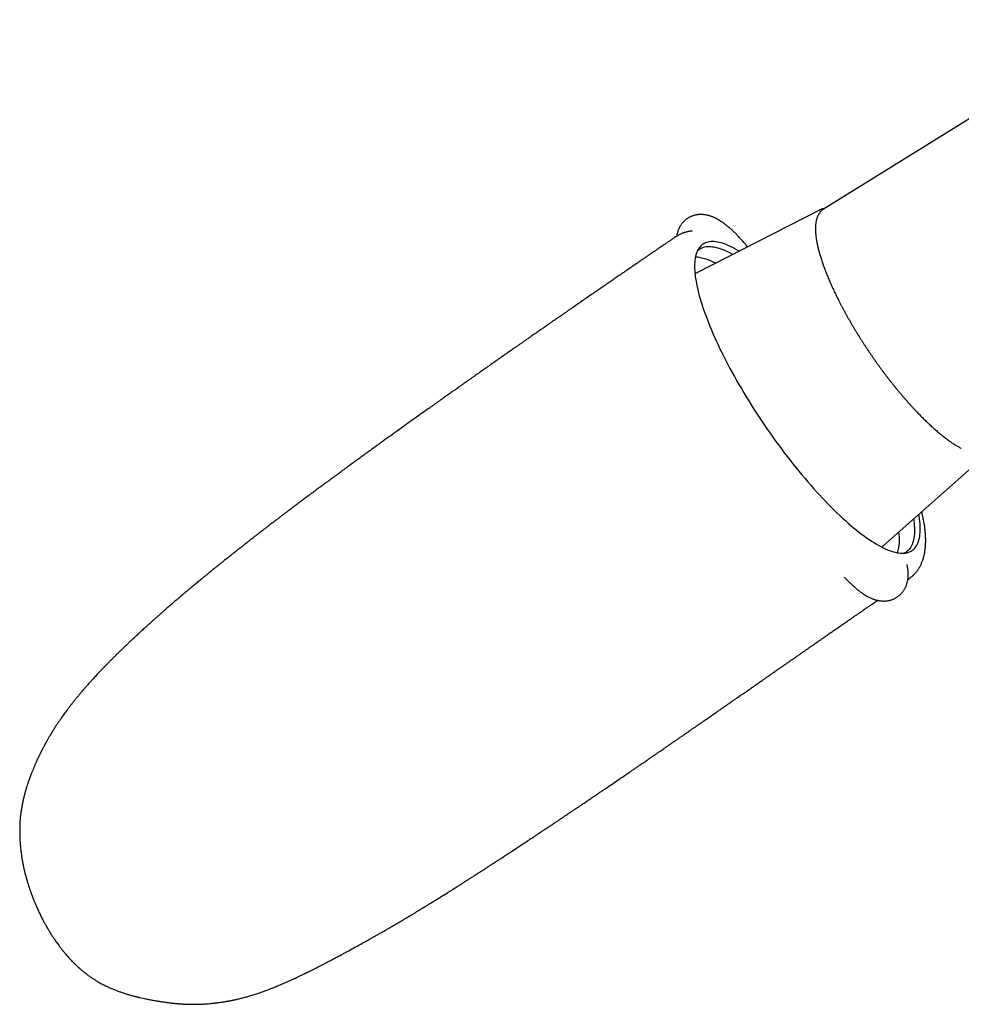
# Model space of a CAD drawing. Header units: millimetres. Extents: x 8 to 1080, y 12 to 906.
# Tile 15 of 76: x 377 to 451, y 304 to 382. Entities that reach past the tile are written whole.
import ezdxf

# ---------------------------------------------------------------- set-up
doc = ezdxf.new("R2010")
doc.units = ezdxf.units.MM

msp = doc.modelspace()

# ---------------------------------------------------------------- linework, layer by layer
at = {"color": 7, "linetype": 'Continuous', "lineweight": 30}
for p, q in [((464.045, 381.55), (440.095, 366.664)), ((439.782, 366.6), (430.108, 361.658)), ((439.782, 366.6), (439.783, 366.6)), ((440.095, 366.664), (440.093, 366.663)), ((428.481, 364.49), (428.483, 364.492)), ((429.095, 364.796), (429.063, 364.787)), ((444.767, 340.204), (452.887, 347.421)), ((446.723, 337.592), (446.824, 337.662)), ((386.181, 333.201), (386.238, 333.254)), ((409.455, 312.298), (409.469, 312.306)), ((406.381, 310.442), (406.392, 310.449))]:
    msp.add_line(p, q, dxfattribs=at)
at = {"color": 7, "linetype": 'Continuous', "lineweight": 30, "flags": 128}
for points in [[(433.478, 363.38), (433.43, 363.408), (433.248, 363.512), (433.07, 363.608), (432.896, 363.697), (432.726, 363.777), (432.561, 363.849), (432.399, 363.912), (432.242, 363.968), (432.09, 364.015), (431.942, 364.054), (431.799, 364.084), (431.66, 364.107), (431.527, 364.12), (431.399, 364.126), (431.275, 364.123), (431.157, 364.111), (431.044, 364.092), (430.937, 364.064), (430.835, 364.027), (430.738, 363.983), (430.647, 363.93), (430.562, 363.868), (430.482, 363.799), (430.408, 363.721), (430.34, 363.635), (430.278, 363.542), (430.221, 363.44), (430.17, 363.33), (430.126, 363.213), (430.087, 363.087), (430.054, 362.954), (430.028, 362.814), (430.007, 362.666), (429.992, 362.51), (429.984, 362.347), (429.981, 362.178), (429.985, 362.001), (429.995, 361.817), (430.01, 361.626), (430.032, 361.429), (430.06, 361.225), (430.094, 361.015), (430.134, 360.798), (430.18, 360.576), (430.231, 360.347), (430.289, 360.113), (430.353, 359.873), (430.422, 359.627), (430.497, 359.376), (430.578, 359.12), (430.664, 358.859), (430.756, 358.594), (430.854, 358.324), (430.957, 358.049), (431.066, 357.77), (431.179, 357.487), (431.299, 357.2), (431.423, 356.91), (431.552, 356.616), (431.686, 356.319), (431.826, 356.019), (431.97, 355.716), (432.119, 355.411), (432.272, 355.103), (432.43, 354.793), (432.592, 354.48), (432.759, 354.166), (432.929, 353.851), (433.104, 353.534), (433.283, 353.216), (433.465, 352.897), (433.651, 352.578), (433.841, 352.258), (434.034, 351.937), (434.231, 351.617), (434.43, 351.297), (434.633, 350.977), (434.839, 350.658), (435.047, 350.34), (435.258, 350.023), (435.471, 349.707), (435.687, 349.392), (435.905, 349.08), (436.124, 348.769), (436.346, 348.46), (436.57, 348.154), (436.794, 347.85), (437.021, 347.549), (437.248, 347.251), (437.477, 346.957), (437.707, 346.665), (437.937, 346.377), (438.168, 346.093), (438.4, 345.813), (438.631, 345.537), (438.863, 345.266), (439.095, 344.999), (439.327, 344.736), (439.558, 344.479), (439.789, 344.227), (440.02, 343.98), (440.249, 343.738), (440.478, 343.502), (440.705, 343.272), (440.931, 343.047), (441.156, 342.829), (441.379, 342.617), (441.6, 342.411), (441.82, 342.212), (442.037, 342.019), (442.252, 341.833), (442.465, 341.654), (442.676, 341.482), (442.883, 341.317), (443.088, 341.16), (443.29, 341.009), (443.489, 340.867), (443.685, 340.731), (443.878, 340.604), (444.067, 340.484), (444.252, 340.372), (444.434, 340.268), (444.612, 340.172), (444.786, 340.084), (444.956, 340.003), (445.122, 339.932), (445.283, 339.868), (445.44, 339.812), (445.593, 339.765), (445.741, 339.726), (445.884, 339.696), (446.022, 339.674), (446.155, 339.66), (446.284, 339.654), (446.407, 339.657), (446.525, 339.669), (446.638, 339.688), (446.745, 339.716), (446.848, 339.753), (446.944, 339.798), (447.035, 339.851), (447.121, 339.912), (447.2, 339.981), (447.274, 340.059), (447.343, 340.145), (447.405, 340.239), (447.461, 340.34), (447.512, 340.45), (447.557, 340.568), (447.595, 340.693), (447.628, 340.826), (447.655, 340.966), (447.676, 341.114), (447.69, 341.27), (447.699, 341.433), (447.701, 341.602), (447.697, 341.779), (447.688, 341.963), (447.672, 342.154), (447.65, 342.351), (447.622, 342.555), (447.596, 342.719)], [(430.205, 363.407), (430.219, 363.421), (430.298, 363.49), (430.383, 363.55), (430.473, 363.603), (430.568, 363.647), (430.669, 363.683), (430.775, 363.711), (430.887, 363.73), (431.004, 363.742), (431.125, 363.745), (431.252, 363.739), (431.384, 363.726), (431.521, 363.704), (431.663, 363.673), (431.809, 363.635), (431.96, 363.588), (432.115, 363.533), (432.274, 363.47), (432.438, 363.399), (432.606, 363.32), (432.778, 363.233), (432.954, 363.138), (432.979, 363.124)], [(430.108, 361.658), (430.026, 361.611), (430.013, 361.602)], [(447.177, 342.346), (447.195, 342.215), (447.216, 342.02), (447.232, 341.831), (447.241, 341.649), (447.245, 341.474), (447.242, 341.306), (447.234, 341.145), (447.22, 340.992), (447.199, 340.845), (447.173, 340.706), (447.14, 340.575), (447.102, 340.451), (447.058, 340.335), (447.008, 340.226), (446.952, 340.126), (446.89, 340.033), (446.823, 339.948), (446.75, 339.871), (446.671, 339.803), (446.586, 339.742), (446.496, 339.69), (446.433, 339.659)], [(444.681, 340.136), (444.736, 340.178), (444.767, 340.204)]]:
    msp.add_lwpolyline(points, dxfattribs=at)
at = {"color": 7, "linetype": 'Continuous', "lineweight": 30}
for centre, radius, start, end in [((429.682, 359.009), 3.923, 60.56149, 84.67775), ((442.23, 340.764), 3.839, 343.74702, 8.39732)]:
    msp.add_arc(centre, radius, start, end, dxfattribs=at)
for points, knots in [([(440.093, 366.662), (440.074, 366.65), (440.035, 366.625), (439.979, 366.581), (439.925, 366.534), (439.874, 366.482), (439.826, 366.427), (439.781, 366.368), (439.738, 366.305), (439.699, 366.237), (439.663, 366.166), (439.629, 366.091), (439.599, 366.012), (439.571, 365.929), (439.547, 365.842), (439.527, 365.751), (439.509, 365.656), (439.495, 365.558), (439.484, 365.457), (439.476, 365.351), (439.471, 365.243), (439.47, 365.131), (439.472, 365.016), (439.477, 364.898), (439.485, 364.777), (439.496, 364.653), (439.511, 364.526), (439.528, 364.396), (439.548, 364.263), (439.572, 364.127), (439.598, 363.989), (439.627, 363.847), (439.659, 363.703), (439.695, 363.557), (439.733, 363.408), (439.773, 363.256), (439.817, 363.102), (439.864, 362.946), (439.913, 362.787), (439.965, 362.626), (440.02, 362.462), (440.077, 362.297), (440.137, 362.129), (440.2, 361.959), (440.266, 361.788), (440.334, 361.614), (440.404, 361.439), (440.477, 361.261), (440.553, 361.082), (440.631, 360.902), (440.712, 360.72), (440.795, 360.536), (440.88, 360.351), (440.968, 360.164), (441.058, 359.977), (441.15, 359.788), (441.244, 359.598), (441.341, 359.407), (441.44, 359.215), (441.541, 359.022), (441.644, 358.828), (441.749, 358.633), (441.855, 358.438), (441.964, 358.243), (442.075, 358.047), (442.188, 357.85), (442.302, 357.653), (442.418, 357.456), (442.536, 357.259), (442.655, 357.062), (442.776, 356.864), (442.899, 356.667), (443.023, 356.47), (443.148, 356.273), (443.275, 356.077), (443.403, 355.881), (443.532, 355.685), (443.663, 355.49), (443.795, 355.296), (443.928, 355.103), (444.062, 354.91), (444.197, 354.718), (444.333, 354.528), (444.469, 354.338), (444.607, 354.149), (444.745, 353.962), (444.884, 353.776), (445.024, 353.591), (445.164, 353.408), (445.305, 353.227), (445.447, 353.047), (445.588, 352.868), (445.731, 352.692), (445.873, 352.517), (446.016, 352.344), (446.159, 352.174), (446.302, 352.005), (446.445, 351.838), (446.588, 351.674), (446.731, 351.512), (446.874, 351.352), (447.016, 351.195), (447.159, 351.04), (447.301, 350.887), (447.443, 350.738), (447.584, 350.59), (447.725, 350.446), (447.866, 350.304), (448.006, 350.166), (448.145, 350.03), (448.284, 349.897), (448.421, 349.767), (448.559, 349.64), (448.695, 349.516), (448.83, 349.395), (448.965, 349.278), (449.098, 349.164), (449.23, 349.053), (449.362, 348.945), (449.492, 348.841), (449.621, 348.741), (449.749, 348.644), (449.875, 348.55), (450, 348.46), (450.124, 348.374), (450.246, 348.291), (450.367, 348.212), (450.487, 348.136), (450.605, 348.065), (450.721, 347.997), (450.827, 347.938), (450.893, 347.903), (450.921, 347.888)], [0, 0, 0, 0, 0.0067278, 0.0137765, 0.020829, 0.0279032, 0.0350169, 0.0421858, 0.0494227, 0.0567369, 0.0641337, 0.0716141, 0.0791752, 0.0868105, 0.094511, 0.1022662, 0.1100649, 0.1178966, 0.1257516, 0.1336218, 0.1415004, 0.1493822, 0.1572622, 0.1651379, 0.1730074, 0.1808697, 0.1887241, 0.1965703, 0.2044082, 0.2122381, 0.2200601, 0.2278746, 0.2356819, 0.2434824, 0.2512766, 0.2590648, 0.2668473, 0.2746247, 0.2823972, 0.2901651, 0.2979289, 0.3056887, 0.3134449, 0.3211976, 0.3289472, 0.3366939, 0.3444378, 0.3521792, 0.3599183, 0.3676551, 0.3753899, 0.3831228, 0.3908539, 0.3985833, 0.4063112, 0.4140377, 0.4217629, 0.4294868, 0.4372095, 0.4449313, 0.452652, 0.4603718, 0.4680907, 0.4758089, 0.4835264, 0.4912432, 0.4989594, 0.5066751, 0.5143902, 0.5221049, 0.5298192, 0.5375332, 0.5452469, 0.5529602, 0.5606734, 0.5683864, 0.5760992, 0.583812, 0.5915246, 0.5992373, 0.60695, 0.6146627, 0.6223755, 0.6300884, 0.6378015, 0.6455148, 0.6532283, 0.6609422, 0.6686563, 0.6763709, 0.6840859, 0.6918013, 0.6995173, 0.7072338, 0.714951, 0.7226688, 0.7303874, 0.7381069, 0.7458271, 0.7535484, 0.7612706, 0.768994, 0.7767185, 0.7844443, 0.7921715, 0.7999001, 0.8076303, 0.8153622, 0.8230959, 0.8308315, 0.8385693, 0.8463093, 0.8540517, 0.8617967, 0.8695444, 0.8772952, 0.8850492, 0.8928066, 0.9005677, 0.9083328, 0.9161022, 0.9238763, 0.9316552, 0.9394395, 0.9472294, 0.9550254, 0.9628279, 0.9706373, 0.9784539, 0.9862783, 0.9941107, 1, 1, 1, 1]), ([(440.185, 366.72), (440.184, 366.72), (440.155, 366.717), (440.101, 366.708), (440.025, 366.691), (439.951, 366.67), (439.88, 366.645), (439.825, 366.622), (439.793, 366.605), (439.783, 366.6)], [0, 0, 0, 0, 0.011483, 0.197124, 0.380666, 0.562123, 0.741618, 0.919382, 1, 1, 1, 1]), ([(434.138, 363.717), (434.123, 363.736), (434.075, 363.795), (433.993, 363.892), (433.893, 364.009), (433.793, 364.125), (433.692, 364.238), (433.591, 364.35), (433.49, 364.459), (433.387, 364.566), (433.285, 364.672), (433.181, 364.775), (433.078, 364.876), (432.973, 364.974), (432.868, 365.071), (432.762, 365.165), (432.655, 365.256), (432.547, 365.346), (432.438, 365.433), (432.327, 365.517), (432.215, 365.599), (432.1, 365.678), (431.983, 365.755), (431.863, 365.827), (431.742, 365.896), (431.624, 365.957), (431.511, 366.011), (431.405, 366.057), (431.301, 366.098), (431.199, 366.133), (431.1, 366.163), (431.003, 366.189), (430.908, 366.21), (430.813, 366.227), (430.717, 366.24), (430.618, 366.249), (430.516, 366.253), (430.416, 366.252), (430.316, 366.247), (430.218, 366.237), (430.121, 366.222), (430.026, 366.202), (429.932, 366.177), (429.84, 366.148), (429.75, 366.115), (429.662, 366.076), (429.577, 366.034), (429.494, 365.987), (429.414, 365.937), (429.337, 365.882), (429.263, 365.824), (429.192, 365.762), (429.125, 365.697), (429.062, 365.629), (429.002, 365.558), (428.945, 365.485), (428.893, 365.409), (428.844, 365.33), (428.799, 365.25), (428.758, 365.167), (428.721, 365.083), (428.687, 364.996), (428.657, 364.908), (428.631, 364.818), (428.608, 364.726), (428.59, 364.637), (428.582, 364.58), (428.578, 364.554)], [0, 0, 0, 0, 0.008232, 0.025859, 0.043533, 0.061261, 0.07905, 0.096908, 0.114845, 0.132871, 0.150998, 0.169238, 0.187606, 0.20612, 0.224799, 0.243664, 0.26274, 0.282055, 0.301638, 0.32152, 0.341728, 0.36228, 0.383171, 0.404352, 0.425701, 0.446913, 0.465569, 0.483452, 0.500533, 0.516845, 0.532456, 0.547444, 0.561889, 0.575864, 0.589438, 0.604131, 0.61844, 0.632395, 0.646052, 0.659457, 0.672646, 0.68565, 0.698497, 0.711207, 0.7238, 0.736292, 0.748699, 0.761035, 0.773313, 0.785547, 0.797748, 0.809927, 0.822097, 0.834273, 0.84647, 0.858702, 0.870989, 0.883349, 0.895804, 0.908377, 0.921098, 0.933998, 0.947115, 0.96049, 0.974174, 0.988222, 1, 1, 1, 1]), ([(429.788, 364.956), (429.757, 364.953), (429.713, 364.948), (429.652, 364.94), (429.588, 364.93), (429.51, 364.916), (429.419, 364.896), (429.332, 364.875), (429.25, 364.852), (429.174, 364.829), (429.122, 364.812), (429.097, 364.803), (429.093, 364.801)], [0, 0, 0, 0, 0.129742, 0.188692, 0.246077, 0.371726, 0.496324, 0.619858, 0.742124, 0.86294, 0.982163, 1, 1, 1, 1]), ([(429.77, 364.954), (429.773, 364.955), (429.778, 364.955), (429.782, 364.956), (429.784, 364.956)], [0, 0, 0, 0, 0.75313, 1, 1, 1, 1]), ([(428.483, 364.493), (428.426, 364.454), (428.292, 364.362), (428.086, 364.221), (427.869, 364.073), (427.668, 363.936), (427.484, 363.809), (427.315, 363.694), (427.163, 363.59), (427.026, 363.496), (426.907, 363.414), (426.804, 363.344), (426.719, 363.285), (426.645, 363.235), (426.584, 363.193), (426.536, 363.16), (426.501, 363.136), (426.474, 363.118), (426.451, 363.102), (426.426, 363.085), (426.399, 363.066), (426.369, 363.046), (426.325, 363.016), (426.266, 362.975), (426.189, 362.922), (426.1, 362.861), (425.999, 362.792), (425.884, 362.713), (425.76, 362.628), (425.628, 362.537), (425.404, 362.383), (425.094, 362.171), (424.704, 361.903), (424.336, 361.651), (423.991, 361.413), (423.667, 361.19), (423.346, 360.969), (423.019, 360.744), (422.68, 360.511), (422.334, 360.272), (421.981, 360.029), (421.622, 359.781), (421.25, 359.524), (420.865, 359.258), (420.537, 359.031), (420.27, 358.846), (420.066, 358.705), (419.863, 358.565), (419.665, 358.428), (419.479, 358.299), (419.306, 358.179), (419.147, 358.069), (419.001, 357.968), (418.869, 357.876), (418.749, 357.793), (418.644, 357.72), (418.553, 357.657), (418.481, 357.607), (418.427, 357.569), (418.387, 357.541), (418.358, 357.521), (418.337, 357.507), (418.318, 357.493), (418.292, 357.475), (418.253, 357.448), (418.197, 357.409), (418.123, 357.358), (418.034, 357.296), (417.93, 357.223), (417.81, 357.14), (417.675, 357.046), (417.525, 356.942), (417.366, 356.831), (417.199, 356.715), (417.025, 356.594), (416.84, 356.465), (416.642, 356.327), (416.433, 356.181), (416.213, 356.028), (415.983, 355.867), (415.769, 355.718), (415.632, 355.622), (415.576, 355.582)], [0, 0, 0, 0, 0.01304, 0.030895, 0.047558, 0.063029, 0.077307, 0.09017, 0.101884, 0.112447, 0.12186, 0.12942, 0.136029, 0.141688, 0.146397, 0.150155, 0.152756, 0.154577, 0.156251, 0.158141, 0.160248, 0.162571, 0.165111, 0.17033, 0.176277, 0.182952, 0.190911, 0.199706, 0.209337, 0.219752, 0.230289, 0.261156, 0.291283, 0.320672, 0.346288, 0.371314, 0.395779, 0.420816, 0.44702, 0.47439, 0.501176, 0.528993, 0.557839, 0.587715, 0.618621, 0.634175, 0.649978, 0.666025, 0.681571, 0.69605, 0.709464, 0.721811, 0.733093, 0.743485, 0.752771, 0.760953, 0.768029, 0.774001, 0.777678, 0.78076, 0.783249, 0.784437, 0.785728, 0.787721, 0.790429, 0.794985, 0.800735, 0.807678, 0.815816, 0.825146, 0.835671, 0.847389, 0.8603, 0.872883, 0.886424, 0.900923, 0.91638, 0.932795, 0.94985, 0.967829, 0.986732, 1, 1, 1, 1]), ([(429.062, 364.79), (429.054, 364.787), (429.01, 364.772), (428.932, 364.739), (428.827, 364.692), (428.725, 364.64), (428.626, 364.585), (428.545, 364.535), (428.497, 364.502), (428.481, 364.49)], [0, 0, 0, 0, 0.038334, 0.215491, 0.390911, 0.564838, 0.737514, 0.909175, 1, 1, 1, 1]), ([(415.576, 355.582), (415.484, 355.517), (415.303, 355.391), (415.038, 355.206), (414.783, 355.027), (414.534, 354.852), (414.291, 354.682), (414.054, 354.516), (413.816, 354.349), (413.571, 354.177), (413.352, 354.023), (413.161, 353.889), (413.002, 353.777), (412.839, 353.662), (412.671, 353.543), (412.498, 353.421), (412.323, 353.298), (412.158, 353.182), (412.009, 353.077), (411.88, 352.986), (411.765, 352.904), (411.664, 352.834), (411.578, 352.773), (411.509, 352.724), (411.456, 352.686), (411.414, 352.657), (411.375, 352.629), (411.333, 352.599), (411.282, 352.563), (411.22, 352.519), (411.146, 352.467), (411.054, 352.402), (410.942, 352.323), (410.808, 352.228), (410.661, 352.124), (410.508, 352.015), (410.348, 351.902), (410.184, 351.786), (410.013, 351.664), (409.836, 351.539), (409.658, 351.412), (409.478, 351.284), (409.295, 351.154), (409.01, 350.951), (408.619, 350.673), (408.118, 350.315), (407.603, 349.947), (407.075, 349.569), (406.533, 349.181), (405.979, 348.782), (405.486, 348.427), (405.058, 348.118), (404.703, 347.862), (404.354, 347.61), (404.018, 347.366), (403.697, 347.133), (403.391, 346.91), (403.1, 346.698), (402.821, 346.495), (402.561, 346.305), (402.32, 346.129), (402.097, 345.965), (401.884, 345.809), (401.682, 345.661), (401.511, 345.535), (401.37, 345.431), (401.256, 345.347), (401.152, 345.27), (401.06, 345.203), (400.983, 345.145), (400.926, 345.104), (400.887, 345.075), (400.863, 345.057), (400.839, 345.04), (400.811, 345.019), (400.772, 344.99), (400.713, 344.946), (400.634, 344.888), (400.536, 344.815), (400.417, 344.727), (400.275, 344.622), (400.108, 344.498), (399.928, 344.364), (399.716, 344.206), (399.472, 344.025), (399.196, 343.819), (398.906, 343.601), (398.676, 343.429), (398.513, 343.307), (398.425, 343.24), (398.343, 343.178), (398.27, 343.124), (398.208, 343.077), (398.153, 343.035), (398.1, 342.995), (398.043, 342.952), (397.98, 342.905), (397.868, 342.82), (397.707, 342.698), (397.498, 342.54), (397.282, 342.376), (397.056, 342.204), (396.817, 342.021), (396.612, 341.864), (396.45, 341.739), (396.339, 341.654), (396.239, 341.577), (396.15, 341.509), (396.077, 341.453), (396.019, 341.407), (395.97, 341.37), (395.922, 341.333), (395.872, 341.294), (395.812, 341.248), (395.741, 341.193), (395.659, 341.129), (395.568, 341.059), (395.466, 340.98), (395.35, 340.89), (395.22, 340.789), (395.106, 340.7), (395.012, 340.627), (394.943, 340.572), (394.877, 340.521), (394.82, 340.476), (394.776, 340.442), (394.746, 340.418), (394.722, 340.4), (394.698, 340.381), (394.67, 340.359), (394.632, 340.329), (394.584, 340.291), (394.525, 340.245), (394.458, 340.193), (394.39, 340.139), (394.323, 340.086), (394.26, 340.036), (394.191, 339.982), (394.12, 339.926), (394.047, 339.868), (393.984, 339.819), (393.929, 339.775), (393.878, 339.735), (393.828, 339.695), (393.778, 339.655), (393.709, 339.601), (393.617, 339.527), (393.496, 339.432), (393.365, 339.327), (393.225, 339.215), (393.106, 339.12), (393.011, 339.044), (392.941, 338.988), (392.87, 338.931), (392.798, 338.873), (392.734, 338.822), (392.681, 338.779), (392.64, 338.746), (392.607, 338.719), (392.579, 338.696), (392.55, 338.673), (392.514, 338.644), (392.466, 338.605), (392.409, 338.559), (392.344, 338.507), (392.205, 338.394), (392.076, 338.289), (391.961, 338.195), (391.93, 338.17), (391.902, 338.148), (391.879, 338.128), (391.858, 338.112), (391.839, 338.096), (391.815, 338.077), (391.781, 338.049), (391.733, 338.01), (391.669, 337.957), (391.591, 337.893), (391.499, 337.818), (391.434, 337.765), (391.399, 337.736)], [0, 0, 0, 0, 0.011051, 0.021622, 0.031765, 0.041703, 0.051462, 0.060872, 0.070183, 0.079959, 0.090319, 0.096501, 0.102873, 0.109435, 0.116189, 0.123132, 0.130267, 0.13724, 0.143028, 0.148233, 0.152855, 0.156894, 0.16035, 0.163224, 0.165219, 0.16679, 0.168291, 0.169965, 0.171814, 0.174496, 0.177477, 0.180756, 0.185613, 0.191005, 0.196931, 0.203391, 0.209611, 0.216256, 0.22327, 0.230397, 0.237606, 0.244899, 0.252276, 0.259735, 0.279499, 0.299825, 0.320712, 0.342162, 0.364173, 0.386746, 0.409882, 0.424413, 0.439088, 0.453352, 0.467085, 0.480286, 0.492734, 0.504668, 0.51609, 0.526999, 0.536619, 0.545801, 0.554545, 0.562852, 0.570722, 0.575637, 0.580365, 0.584764, 0.588566, 0.591767, 0.594367, 0.59556, 0.596564, 0.597398, 0.598513, 0.600105, 0.60217, 0.605908, 0.609967, 0.614345, 0.620711, 0.627651, 0.635165, 0.643238, 0.654116, 0.665622, 0.677756, 0.690517, 0.694379, 0.698209, 0.701654, 0.704678, 0.70728, 0.709461, 0.711635, 0.713998, 0.716624, 0.719515, 0.728114, 0.736946, 0.745973, 0.755425, 0.765534, 0.776301, 0.781484, 0.786199, 0.790435, 0.79419, 0.797473, 0.799731, 0.801707, 0.803674, 0.805819, 0.808141, 0.811361, 0.814869, 0.818679, 0.823016, 0.827963, 0.833519, 0.839685, 0.842585, 0.845602, 0.848575, 0.851046, 0.852987, 0.85414, 0.855009, 0.856005, 0.857229, 0.858683, 0.860869, 0.863428, 0.866359, 0.869433, 0.872327, 0.87504, 0.87757, 0.881158, 0.884303, 0.887003, 0.889279, 0.891447, 0.893615, 0.895783, 0.89795, 0.902557, 0.907849, 0.913618, 0.919712, 0.926156, 0.929115, 0.932151, 0.935262, 0.93845, 0.941554, 0.943652, 0.945436, 0.946906, 0.948062, 0.949073, 0.950724, 0.952806, 0.955321, 0.958249, 0.96131, 0.973717, 0.975234, 0.976595, 0.9778, 0.978848, 0.97974, 0.980487, 0.981451, 0.982796, 0.98503, 0.987867, 0.991308, 0.995352, 1, 1, 1, 1]), ([(446.824, 337.662), (446.852, 337.682), (446.91, 337.723), (446.996, 337.79), (447.082, 337.863), (447.165, 337.939), (447.244, 338.019), (447.321, 338.103), (447.393, 338.189), (447.463, 338.28), (447.528, 338.372), (447.591, 338.467), (447.65, 338.566), (447.706, 338.67), (447.759, 338.777), (447.809, 338.887), (447.855, 339.001), (447.898, 339.119), (447.937, 339.24), (447.973, 339.366), (448.005, 339.494), (448.034, 339.628), (448.058, 339.765), (448.08, 339.908), (448.097, 340.056), (448.11, 340.208), (448.119, 340.364), (448.124, 340.523), (448.125, 340.684), (448.122, 340.85), (448.114, 341.019), (448.103, 341.192), (448.088, 341.365), (448.069, 341.54), (448.046, 341.718), (448.02, 341.898), (447.99, 342.081), (447.957, 342.263), (447.921, 342.448), (447.881, 342.633), (447.846, 342.789), (447.823, 342.883), (447.816, 342.913)], [0, 0, 0, 0, 0.018215, 0.038305, 0.058417, 0.078576, 0.098809, 0.119142, 0.139603, 0.160218, 0.180975, 0.201333, 0.222786, 0.244543, 0.266659, 0.289184, 0.312165, 0.335654, 0.359699, 0.384348, 0.409658, 0.434867, 0.46115, 0.48827, 0.51612, 0.54455, 0.573386, 0.602444, 0.631532, 0.660441, 0.691029, 0.720724, 0.750462, 0.780207, 0.809938, 0.839645, 0.869324, 0.899011, 0.927504, 0.957005, 0.986316, 1, 1, 1, 1]), ([(441.739, 337.773), (441.76, 337.751), (441.814, 337.692), (441.903, 337.599), (442.005, 337.493), (442.108, 337.39), (442.212, 337.289), (442.317, 337.19), (442.422, 337.093), (442.527, 336.999), (442.634, 336.907), (442.742, 336.817), (442.851, 336.73), (442.962, 336.645), (443.074, 336.563), (443.189, 336.483), (443.306, 336.407), (443.425, 336.334), (443.546, 336.264), (443.667, 336.2), (443.785, 336.144), (443.896, 336.096), (444, 336.056), (444.101, 336.02), (444.2, 335.99), (444.297, 335.965), (444.393, 335.944), (444.487, 335.927), (444.584, 335.914), (444.683, 335.905), (444.784, 335.9), (444.885, 335.901), (444.984, 335.906), (445.082, 335.916), (445.179, 335.931), (445.275, 335.951), (445.368, 335.975), (445.461, 336.004), (445.551, 336.038), (445.638, 336.076), (445.724, 336.119), (445.807, 336.165), (445.887, 336.216), (445.964, 336.27), (446.038, 336.329), (446.109, 336.39), (446.176, 336.455), (446.239, 336.523), (446.299, 336.594), (446.356, 336.668), (446.408, 336.744), (446.457, 336.822), (446.502, 336.902), (446.543, 336.985), (446.58, 337.07), (446.614, 337.156), (446.644, 337.244), (446.67, 337.334), (446.693, 337.427), (446.712, 337.521), (446.727, 337.618), (446.739, 337.718), (446.747, 337.821), (446.752, 337.927), (446.752, 338.038), (446.748, 338.154), (446.74, 338.274), (446.727, 338.4), (446.709, 338.53), (446.688, 338.65), (446.673, 338.726), (446.666, 338.758)], [0, 0, 0, 0, 0.009997, 0.026751, 0.043598, 0.060548, 0.077617, 0.094818, 0.112171, 0.129695, 0.147412, 0.165348, 0.183531, 0.201989, 0.220747, 0.239824, 0.259218, 0.27889, 0.298735, 0.31849, 0.337864, 0.354501, 0.370393, 0.385571, 0.400095, 0.41404, 0.427478, 0.440479, 0.453106, 0.466774, 0.480084, 0.493066, 0.505769, 0.518237, 0.530504, 0.5426, 0.554548, 0.56637, 0.578082, 0.5897, 0.601239, 0.612712, 0.624131, 0.635508, 0.646856, 0.658182, 0.6695, 0.680824, 0.692166, 0.703542, 0.714968, 0.726461, 0.738043, 0.749736, 0.761564, 0.77356, 0.785756, 0.798192, 0.810915, 0.823976, 0.837436, 0.851361, 0.865826, 0.880908, 0.896682, 0.913213, 0.93053, 0.948607, 0.967339, 0.986533, 1, 1, 1, 1]), ([(391.397, 337.735), (391.353, 337.699), (391.215, 337.586), (390.989, 337.399), (390.722, 337.177), (390.468, 336.965), (390.227, 336.764), (390, 336.572), (389.791, 336.396), (389.6, 336.234), (389.426, 336.085), (389.263, 335.946), (389.111, 335.815), (388.969, 335.693), (388.833, 335.575), (388.703, 335.463), (388.58, 335.356), (388.471, 335.262), (388.376, 335.178), (388.294, 335.107), (388.227, 335.048), (388.175, 335.002), (388.134, 334.966), (388.1, 334.937), (388.072, 334.912), (388.048, 334.891), (388.024, 334.869), (387.994, 334.843), (387.954, 334.808), (387.905, 334.764), (387.845, 334.711), (387.775, 334.649), (387.695, 334.578), (387.607, 334.5), (387.516, 334.418), (387.425, 334.337), (387.308, 334.233), (387.168, 334.107), (387.005, 333.96), (386.849, 333.818), (386.7, 333.682), (386.557, 333.551), (386.416, 333.422), (386.309, 333.324), (386.249, 333.268), (386.236, 333.256)], [0, 0, 0, 0, 0.024512, 0.077075, 0.127281, 0.175125, 0.220607, 0.263722, 0.30447, 0.33974, 0.373017, 0.404299, 0.433585, 0.460873, 0.486163, 0.512473, 0.536199, 0.557339, 0.57589, 0.591852, 0.605222, 0.614825, 0.622552, 0.629124, 0.634656, 0.639148, 0.643251, 0.648976, 0.656712, 0.666459, 0.678219, 0.691992, 0.707779, 0.725565, 0.743925, 0.761933, 0.779587, 0.813236, 0.845521, 0.876881, 0.906834, 0.935377, 0.963111, 0.992029, 1, 1, 1, 1]), ([(441.763, 337.747), (441.758, 337.752), (441.75, 337.76), (441.742, 337.769), (441.739, 337.772)], [0, 0, 0, 0, 0.6341, 1, 1, 1, 1]), ([(409.457, 312.295), (409.548, 312.351), (409.787, 312.5), (410.168, 312.737), (410.488, 312.938), (410.691, 313.066), (410.783, 313.124), (410.87, 313.179), (410.948, 313.228), (411.014, 313.27), (411.067, 313.303), (411.106, 313.328), (411.134, 313.345), (411.158, 313.361), (411.188, 313.38), (411.229, 313.405), (411.28, 313.438), (411.347, 313.48), (411.428, 313.531), (411.517, 313.588), (411.607, 313.645), (411.735, 313.726), (411.899, 313.831), (412.098, 313.958), (412.298, 314.086), (412.508, 314.22), (412.735, 314.366), (412.979, 314.523), (413.24, 314.691), (413.458, 314.832), (413.627, 314.942), (413.741, 315.015), (413.848, 315.085), (413.946, 315.148), (414.033, 315.205), (414.109, 315.255), (414.175, 315.297), (414.231, 315.334), (414.277, 315.364), (414.314, 315.388), (414.345, 315.408), (414.377, 315.429), (414.414, 315.453), (414.458, 315.481), (414.508, 315.514), (414.576, 315.558), (414.665, 315.616), (414.778, 315.69), (414.905, 315.773), (415.047, 315.866), (415.199, 315.965), (415.357, 316.069), (415.516, 316.174), (415.766, 316.338), (416.106, 316.562), (416.538, 316.847), (416.881, 317.074), (417.129, 317.238), (417.278, 317.337), (417.413, 317.427), (417.535, 317.508), (417.643, 317.579), (417.729, 317.637), (417.793, 317.679), (417.834, 317.707), (417.866, 317.728), (417.898, 317.749), (417.938, 317.776), (417.99, 317.81), (418.053, 317.852), (418.127, 317.902), (418.213, 317.959), (418.31, 318.024), (418.462, 318.125), (418.659, 318.256), (418.896, 318.415), (419.123, 318.566), (419.341, 318.712), (419.549, 318.852), (419.75, 318.986), (419.945, 319.118), (420.142, 319.25), (420.347, 319.388), (420.561, 319.532), (420.749, 319.658), (420.909, 319.767), (421.04, 319.855), (421.174, 319.945), (421.31, 320.037), (421.444, 320.127), (421.57, 320.213), (421.688, 320.292), (421.797, 320.366), (421.895, 320.433), (421.979, 320.49), (422.05, 320.537), (422.11, 320.578), (422.169, 320.618), (422.235, 320.663), (422.312, 320.715), (422.402, 320.776), (422.502, 320.844), (422.613, 320.919), (422.733, 321.001), (422.861, 321.088), (423.12, 321.264), (423.512, 321.53), (424.041, 321.892), (424.485, 322.195), (424.836, 322.434), (425.084, 322.604), (425.323, 322.768), (425.552, 322.925), (425.751, 323.061), (425.923, 323.179), (426.068, 323.279), (426.206, 323.374), (426.334, 323.461), (426.447, 323.539), (426.545, 323.606), (426.623, 323.66), (426.685, 323.702), (426.739, 323.74), (426.797, 323.78), (426.864, 323.826), (426.94, 323.878), (427.024, 323.936), (427.128, 324.008), (427.254, 324.094), (427.402, 324.196), (427.565, 324.309), (427.743, 324.431), (427.936, 324.564), (428.144, 324.708), (428.359, 324.856), (428.581, 325.009), (428.802, 325.162), (429.022, 325.314), (429.234, 325.461), (429.438, 325.602), (429.645, 325.745), (429.854, 325.89), (430.065, 326.036), (430.262, 326.173), (430.448, 326.302), (430.62, 326.421), (430.78, 326.531), (430.926, 326.633), (431.06, 326.726), (431.193, 326.818), (431.326, 326.911), (431.463, 327.006), (431.595, 327.097), (431.71, 327.177), (431.816, 327.251), (431.92, 327.323), (432.041, 327.407), (432.179, 327.503), (432.333, 327.61), (432.504, 327.729), (432.692, 327.86), (432.891, 327.998), (433.093, 328.138), (433.307, 328.287), (433.528, 328.441), (433.754, 328.598), (433.952, 328.736), (434.123, 328.855), (434.27, 328.957), (434.407, 329.052), (434.533, 329.14), (434.649, 329.221), (434.809, 329.333), (435.021, 329.48), (435.227, 329.624), (435.378, 329.729), (435.471, 329.793), (435.562, 329.857), (435.648, 329.916), (435.722, 329.968), (435.779, 330.008), (435.82, 330.037), (435.854, 330.06), (435.893, 330.087), (435.94, 330.12), (435.998, 330.16), (436.065, 330.207), (436.141, 330.26), (436.227, 330.32), (436.321, 330.386), (436.421, 330.455), (436.52, 330.524), (436.645, 330.611), (436.791, 330.713), (436.94, 330.817), (437.064, 330.903), (437.163, 330.972), (437.257, 331.037), (437.349, 331.101), (437.444, 331.167), (437.546, 331.238), (437.654, 331.314), (437.77, 331.394), (437.891, 331.479), (438.003, 331.557), (438.099, 331.623), (438.173, 331.675), (438.232, 331.716), (438.278, 331.748), (438.316, 331.775), (438.356, 331.802), (438.406, 331.837), (438.468, 331.88), (438.541, 331.931), (438.626, 331.99), (438.722, 332.057), (438.83, 332.132), (438.945, 332.212), (439.118, 332.333), (439.342, 332.489), (439.614, 332.677), (439.835, 332.831), (440.007, 332.951), (440.132, 333.038), (440.249, 333.119), (440.355, 333.193), (440.447, 333.256), (440.519, 333.307), (440.577, 333.347), (440.628, 333.382), (440.684, 333.421), (440.75, 333.467), (440.825, 333.519), (440.92, 333.585), (441.033, 333.663), (441.161, 333.752), (441.292, 333.843), (441.422, 333.933), (441.551, 334.023), (441.686, 334.117), (441.828, 334.215), (441.974, 334.316), (442.112, 334.412), (442.237, 334.498), (442.347, 334.574), (442.442, 334.64), (442.531, 334.702), (442.618, 334.762), (442.707, 334.824), (442.799, 334.887), (442.896, 334.954), (443.016, 335.038), (443.164, 335.14), (443.342, 335.263), (443.531, 335.394), (443.862, 335.622), (444.133, 335.81), (444.339, 335.952), (444.343, 335.955)], [0, 0, 0, 0, 0.00747, 0.019623, 0.03131, 0.03387, 0.036406, 0.038882, 0.04105, 0.042864, 0.044325, 0.045432, 0.046083, 0.046624, 0.047442, 0.048561, 0.04998, 0.051701, 0.054106, 0.056623, 0.059106, 0.061554, 0.067242, 0.072734, 0.07803, 0.08386, 0.090161, 0.096932, 0.104174, 0.111886, 0.115096, 0.118342, 0.121352, 0.124075, 0.126511, 0.128623, 0.130458, 0.132015, 0.133295, 0.134316, 0.135076, 0.135925, 0.136966, 0.138189, 0.139576, 0.141128, 0.143883, 0.14704, 0.150599, 0.15456, 0.158905, 0.163355, 0.16782, 0.172299, 0.184315, 0.196435, 0.208653, 0.213215, 0.217397, 0.221199, 0.224622, 0.227664, 0.230327, 0.231898, 0.233076, 0.233823, 0.234591, 0.235729, 0.237236, 0.238997, 0.241086, 0.243504, 0.24625, 0.249323, 0.2563, 0.26299, 0.269395, 0.275514, 0.281463, 0.287114, 0.292511, 0.298062, 0.303866, 0.309923, 0.316233, 0.319878, 0.323602, 0.327405, 0.331287, 0.335183, 0.338783, 0.34205, 0.345258, 0.348062, 0.350462, 0.352459, 0.354051, 0.355601, 0.357484, 0.359699, 0.362247, 0.365127, 0.368279, 0.371752, 0.37546, 0.379204, 0.39392, 0.409071, 0.424657, 0.432052, 0.439179, 0.446027, 0.452594, 0.458882, 0.463201, 0.467378, 0.471408, 0.475105, 0.47836, 0.481173, 0.483545, 0.485099, 0.486535, 0.488211, 0.490143, 0.492329, 0.49477, 0.497467, 0.501331, 0.505622, 0.510339, 0.515483, 0.521053, 0.52705, 0.533473, 0.539735, 0.546288, 0.552677, 0.558818, 0.564712, 0.570358, 0.576807, 0.582899, 0.588635, 0.594014, 0.599036, 0.603622, 0.607863, 0.61176, 0.615314, 0.619435, 0.623401, 0.627234, 0.630935, 0.63347, 0.636495, 0.640011, 0.644019, 0.648517, 0.653506, 0.658985, 0.66495, 0.670929, 0.676633, 0.683687, 0.69027, 0.696381, 0.700984, 0.705278, 0.709263, 0.712938, 0.716304, 0.719449, 0.72702, 0.73486, 0.737534, 0.740238, 0.742972, 0.745555, 0.747739, 0.749522, 0.750497, 0.751375, 0.752495, 0.753895, 0.755573, 0.75753, 0.759766, 0.762275, 0.765061, 0.768069, 0.771005, 0.773827, 0.779038, 0.78381, 0.786949, 0.789864, 0.792554, 0.795149, 0.797933, 0.800917, 0.804101, 0.807485, 0.811069, 0.814772, 0.817329, 0.819481, 0.821226, 0.822566, 0.823505, 0.82461, 0.826067, 0.827874, 0.830033, 0.832543, 0.835349, 0.838494, 0.841965, 0.845494, 0.853715, 0.861677, 0.86938, 0.873135, 0.876826, 0.880344, 0.883446, 0.886122, 0.888372, 0.889841, 0.891211, 0.892852, 0.894776, 0.896985, 0.899477, 0.90306, 0.906929, 0.910769, 0.914576, 0.91835, 0.92209, 0.926454, 0.930772, 0.93489, 0.938655, 0.941717, 0.944496, 0.947021, 0.949546, 0.952138, 0.954796, 0.957612, 0.960657, 0.965395, 0.9706, 0.976241, 0.981948, 0.999597, 1, 1, 1, 1]), ([(386.178, 333.203), (386.172, 333.198), (386.151, 333.178), (386.109, 333.139), (386.053, 333.087), (386.002, 333.039), (385.954, 332.995), (385.91, 332.954), (385.869, 332.915), (385.83, 332.878), (385.79, 332.841), (385.749, 332.802), (385.702, 332.758), (385.65, 332.709), (385.597, 332.658), (385.539, 332.604), (385.482, 332.549), (385.419, 332.49), (385.355, 332.429), (385.285, 332.362), (385.213, 332.293), (385.141, 332.224), (385.069, 332.155), (385, 332.088), (384.933, 332.023), (384.868, 331.96), (384.807, 331.9), (384.746, 331.841), (384.687, 331.784), (384.632, 331.729), (384.576, 331.674), (384.516, 331.615), (384.449, 331.548), (384.381, 331.48), (384.313, 331.413), (384.241, 331.341), (384.162, 331.262), (384.075, 331.174), (383.987, 331.085), (383.901, 330.998), (383.819, 330.913), (383.751, 330.843), (383.695, 330.786), (383.652, 330.742), (383.609, 330.697), (383.566, 330.652), (383.528, 330.613), (383.499, 330.582), (383.48, 330.563), (383.466, 330.548), (383.449, 330.53), (383.424, 330.503), (383.388, 330.466), (383.344, 330.419), (383.291, 330.364), (383.231, 330.3), (383.151, 330.215), (383.051, 330.108), (382.93, 329.977), (382.818, 329.856), (382.725, 329.754), (382.658, 329.68), (382.599, 329.615), (382.539, 329.548), (382.401, 329.395), (382.264, 329.24), (382.132, 329.089), (382.079, 329.027), (382.03, 328.971), (381.989, 328.923), (381.956, 328.884), (381.929, 328.853), (381.904, 328.824), (381.877, 328.792), (381.836, 328.744), (381.781, 328.679), (381.713, 328.597), (381.638, 328.508), (381.556, 328.408), (381.479, 328.315), (381.41, 328.23), (381.35, 328.156), (381.287, 328.078), (381.224, 327.999), (381.166, 327.926), (381.118, 327.865), (381.069, 327.803), (381.013, 327.732), (380.944, 327.642), (380.866, 327.541), (380.781, 327.428), (380.689, 327.306), (380.592, 327.175), (380.491, 327.037), (380.389, 326.896), (380.298, 326.767), (380.218, 326.653), (380.149, 326.554), (380.08, 326.454), (380.012, 326.353), (379.947, 326.256), (379.891, 326.171), (379.857, 326.119), (379.842, 326.097)], [0, 0, 0, 0, 0.003529, 0.012108, 0.020375, 0.028092, 0.035257, 0.041888, 0.048009, 0.054067, 0.05973, 0.065846, 0.072862, 0.080783, 0.089288, 0.096945, 0.10668, 0.115239, 0.125098, 0.13581, 0.146616, 0.15749, 0.168299, 0.178809, 0.188879, 0.198194, 0.207955, 0.216578, 0.225834, 0.234265, 0.241585, 0.250979, 0.261387, 0.271974, 0.281889, 0.292156, 0.304307, 0.317689, 0.331094, 0.344089, 0.356676, 0.368991, 0.375542, 0.382135, 0.388771, 0.39545, 0.401733, 0.406185, 0.408835, 0.410412, 0.412483, 0.416666, 0.422107, 0.428808, 0.436772, 0.446002, 0.456185, 0.473448, 0.492259, 0.512637, 0.526034, 0.536326, 0.544336, 0.55366, 0.564341, 0.609011, 0.618159, 0.62701, 0.634709, 0.64122, 0.646539, 0.650603, 0.65415, 0.658485, 0.66359, 0.673703, 0.684694, 0.696568, 0.709635, 0.724507, 0.733655, 0.743383, 0.753692, 0.764533, 0.774294, 0.782201, 0.788248, 0.79833, 0.809862, 0.822759, 0.836965, 0.852486, 0.868981, 0.886083, 0.903567, 0.921434, 0.933242, 0.945213, 0.957348, 0.969648, 0.981585, 0.991967, 1, 1, 1, 1]), ([(379.829, 326.076), (379.813, 326.051), (379.784, 326.007), (379.745, 325.946), (379.712, 325.894), (379.686, 325.853), (379.661, 325.814), (379.636, 325.774), (379.607, 325.727), (379.577, 325.679), (379.548, 325.633), (379.525, 325.595), (379.504, 325.561), (379.481, 325.523), (379.453, 325.477), (379.423, 325.428), (379.389, 325.37), (379.351, 325.306), (379.308, 325.234), (379.265, 325.16), (379.22, 325.082), (379.171, 324.995), (379.126, 324.916), (379.09, 324.852), (379.065, 324.806), (379.042, 324.764), (379.02, 324.722), (378.995, 324.676), (378.97, 324.629), (378.948, 324.589), (378.93, 324.555), (378.914, 324.525), (378.9, 324.499), (378.886, 324.472), (378.865, 324.434), (378.837, 324.379), (378.802, 324.314), (378.768, 324.247), (378.736, 324.186), (378.708, 324.131), (378.683, 324.081), (378.659, 324.035), (378.636, 323.988), (378.611, 323.936), (378.581, 323.876), (378.547, 323.805), (378.509, 323.728), (378.473, 323.651), (378.439, 323.58), (378.407, 323.511), (378.376, 323.444), (378.344, 323.373), (378.31, 323.298), (378.274, 323.217), (378.234, 323.128), (378.193, 323.035), (378.151, 322.936), (378.108, 322.835), (378.064, 322.731), (378.022, 322.629), (377.98, 322.526), (377.941, 322.427), (377.902, 322.328), (377.866, 322.237), (377.834, 322.151), (377.805, 322.074), (377.78, 322.006), (377.758, 321.946), (377.736, 321.887), (377.712, 321.819), (377.684, 321.74), (377.653, 321.649), (377.62, 321.552), (377.586, 321.45), (377.553, 321.346), (377.521, 321.243), (377.492, 321.148), (377.466, 321.06), (377.441, 320.974), (377.417, 320.888), (377.392, 320.797), (377.369, 320.709), (377.347, 320.623), (377.326, 320.54), (377.306, 320.454), (377.286, 320.373), (377.27, 320.303), (377.257, 320.245), (377.246, 320.192), (377.233, 320.134), (377.219, 320.064), (377.202, 319.981), (377.184, 319.89), (377.167, 319.796), (377.146, 319.682), (377.124, 319.551), (377.102, 319.402), (377.08, 319.252), (377.06, 319.091), (377.039, 318.914), (377.022, 318.73), (377.007, 318.549), (377, 318.432), (376.997, 318.376)], [0, 0, 0, 0, 0.01039, 0.01911, 0.026204, 0.032057, 0.036771, 0.042635, 0.048898, 0.056553, 0.063042, 0.068347, 0.072413, 0.077399, 0.084165, 0.091578, 0.097874, 0.10809, 0.118168, 0.12791, 0.138342, 0.150471, 0.16356, 0.17068, 0.176796, 0.182075, 0.187722, 0.193952, 0.20076, 0.206765, 0.212388, 0.216851, 0.220207, 0.223657, 0.227857, 0.235838, 0.245458, 0.254596, 0.262852, 0.27022, 0.276807, 0.282876, 0.289037, 0.295649, 0.303753, 0.313359, 0.324329, 0.334867, 0.344441, 0.353042, 0.362465, 0.371535, 0.381565, 0.392562, 0.40383, 0.417172, 0.429734, 0.442959, 0.456832, 0.470228, 0.482993, 0.496755, 0.508852, 0.521077, 0.53215, 0.542055, 0.550685, 0.557963, 0.565058, 0.573508, 0.583823, 0.595612, 0.608116, 0.620978, 0.634197, 0.647579, 0.659649, 0.670238, 0.680778, 0.691649, 0.70286, 0.714707, 0.724558, 0.734886, 0.745693, 0.756284, 0.765002, 0.771774, 0.777589, 0.784662, 0.79335, 0.803655, 0.815386, 0.827001, 0.83817, 0.857485, 0.875295, 0.892503, 0.912491, 0.934167, 0.95736, 0.979579, 1, 1, 1, 1]), ([(377.011, 318.38), (377.008, 318.339), (377.003, 318.243), (376.998, 318.1), (376.994, 317.957), (376.993, 317.834), (376.993, 317.73), (376.993, 317.647), (376.994, 317.585), (376.995, 317.54), (376.995, 317.506), (376.996, 317.476), (376.997, 317.443), (376.998, 317.402), (377, 317.351), (377.002, 317.293), (377.004, 317.228), (377.01, 317.111), (377.02, 316.946), (377.035, 316.743), (377.053, 316.549), (377.073, 316.361), (377.096, 316.166), (377.119, 316), (377.139, 315.863), (377.156, 315.757), (377.173, 315.654), (377.189, 315.558), (377.204, 315.476), (377.216, 315.408), (377.227, 315.354), (377.235, 315.31), (377.244, 315.265), (377.255, 315.206), (377.271, 315.129), (377.292, 315.032), (377.315, 314.924), (377.341, 314.812), (377.383, 314.629), (377.445, 314.385), (377.527, 314.084), (377.609, 313.804), (377.678, 313.58), (377.734, 313.41), (377.774, 313.29), (377.812, 313.18), (377.846, 313.082), (377.876, 312.996), (377.904, 312.919), (377.929, 312.852), (377.95, 312.796), (377.963, 312.759), (377.973, 312.734), (377.981, 312.714), (377.991, 312.686), (378.005, 312.65), (378.022, 312.606), (378.045, 312.548), (378.073, 312.475), (378.109, 312.385), (378.152, 312.281), (378.2, 312.163), (378.256, 312.032), (378.318, 311.888), (378.389, 311.731), (378.467, 311.562), (378.546, 311.393), (378.601, 311.281), (378.626, 311.23)], [0, 0, 0, 0, 0.016198, 0.037396, 0.056072, 0.072228, 0.085867, 0.096989, 0.104659, 0.110403, 0.11472, 0.117907, 0.122221, 0.127682, 0.134288, 0.142039, 0.150891, 0.160012, 0.188369, 0.216258, 0.240761, 0.265597, 0.291583, 0.318717, 0.332713, 0.346995, 0.361494, 0.374666, 0.385873, 0.395116, 0.402396, 0.407716, 0.413051, 0.421059, 0.431738, 0.445088, 0.460717, 0.476419, 0.491848, 0.536496, 0.578694, 0.618447, 0.655756, 0.674325, 0.691866, 0.707747, 0.721956, 0.734494, 0.745363, 0.75569, 0.763865, 0.769887, 0.772104, 0.774887, 0.778932, 0.784239, 0.790809, 0.798654, 0.809948, 0.823345, 0.838844, 0.856445, 0.876145, 0.897944, 0.921841, 0.947834, 0.975922, 1, 1, 1, 1]), ([(406.974, 310.791), (407.015, 310.815), (407.092, 310.861), (407.201, 310.926), (407.302, 310.986), (407.387, 311.036), (407.453, 311.076), (407.499, 311.103), (407.533, 311.123), (407.56, 311.139), (407.593, 311.159), (407.639, 311.187), (407.7, 311.223), (407.773, 311.267), (407.857, 311.317), (407.947, 311.372), (408.041, 311.428), (408.137, 311.486), (408.226, 311.54), (408.308, 311.59), (408.383, 311.636), (408.459, 311.682), (408.532, 311.727), (408.597, 311.766), (408.648, 311.797), (408.685, 311.82), (408.711, 311.836), (408.738, 311.853), (408.769, 311.871), (408.807, 311.895), (408.861, 311.928), (408.928, 311.97), (409.005, 312.017), (409.081, 312.064), (409.153, 312.108), (409.216, 312.147), (409.272, 312.182), (409.321, 312.213), (409.363, 312.239), (409.397, 312.26), (409.425, 312.277), (409.45, 312.292), (409.464, 312.301), (409.471, 312.305)], [0, 0, 0, 0, 0.048168, 0.090401, 0.129429, 0.167288, 0.189986, 0.208147, 0.221072, 0.230071, 0.240797, 0.260115, 0.284227, 0.313137, 0.346842, 0.383178, 0.420277, 0.45814, 0.496766, 0.526106, 0.555873, 0.586066, 0.616293, 0.642478, 0.663543, 0.676501, 0.686297, 0.69552, 0.707776, 0.723093, 0.741471, 0.771465, 0.803299, 0.833394, 0.86175, 0.888364, 0.909213, 0.928716, 0.946683, 0.959648, 0.972609, 0.98595, 1, 1, 1, 1]), ([(378.626, 311.23), (378.648, 311.186), (378.695, 311.091), (378.767, 310.95), (378.838, 310.812), (378.904, 310.69), (378.962, 310.583), (379.012, 310.492), (379.055, 310.416), (379.089, 310.355), (379.116, 310.309), (379.136, 310.273), (379.153, 310.244), (379.176, 310.204), (379.207, 310.151), (379.25, 310.078), (379.301, 309.993), (379.358, 309.9), (379.419, 309.802), (379.484, 309.698), (379.553, 309.591), (379.626, 309.479), (379.705, 309.36), (379.791, 309.235), (379.882, 309.103), (379.981, 308.966), (380.072, 308.841), (380.153, 308.733), (380.218, 308.648), (380.277, 308.572), (380.327, 308.508), (380.368, 308.457), (380.401, 308.416), (380.431, 308.379), (380.464, 308.338), (380.505, 308.288), (380.553, 308.231), (380.661, 308.102), (380.83, 307.909), (381.061, 307.66), (381.236, 307.483), (381.35, 307.372), (381.402, 307.322), (381.455, 307.272), (381.507, 307.223), (381.557, 307.177), (381.605, 307.134), (381.646, 307.097), (381.68, 307.067), (381.706, 307.043), (381.736, 307.017), (381.774, 306.984), (381.827, 306.939), (381.891, 306.885), (381.966, 306.822), (382.05, 306.754), (382.14, 306.683), (382.232, 306.612), (382.327, 306.541), (382.424, 306.47), (382.523, 306.399), (382.625, 306.329), (382.734, 306.256), (382.852, 306.18), (382.97, 306.106), (383.051, 306.058), (383.087, 306.036)], [0, 0, 0, 0, 0.0205323, 0.0448367, 0.0667674, 0.0863259, 0.1035133, 0.1183304, 0.130778, 0.1405327, 0.1480872, 0.1534417, 0.1578748, 0.1626219, 0.1728464, 0.1841785, 0.1990665, 0.2147441, 0.2308821, 0.2486838, 0.2670147, 0.2858801, 0.3061297, 0.3283882, 0.3509768, 0.3753183, 0.4014131, 0.4176116, 0.4337048, 0.447676, 0.4594028, 0.4688847, 0.4761214, 0.4822804, 0.489764, 0.4991025, 0.5099745, 0.5223804, 0.572386, 0.6216959, 0.6702486, 0.6808187, 0.6913488, 0.7018389, 0.7122891, 0.7226088, 0.7316952, 0.7404019, 0.746941, 0.7513816, 0.7560081, 0.7638892, 0.7739203, 0.7861028, 0.800438, 0.8166688, 0.8333734, 0.8503351, 0.8675541, 0.8850309, 0.902766, 0.9207598, 0.9391959, 0.9594441, 0.9817888, 1, 1, 1, 1]), ([(390.114, 304.241), (390.135, 304.24), (390.21, 304.237), (390.334, 304.234), (390.482, 304.232), (390.627, 304.231), (390.765, 304.232), (390.896, 304.234), (391.007, 304.237), (391.098, 304.24), (391.17, 304.242), (391.22, 304.244), (391.252, 304.246), (391.271, 304.247), (391.288, 304.248), (391.309, 304.248), (391.336, 304.25), (391.371, 304.252), (391.438, 304.255), (391.537, 304.261), (391.706, 304.273), (391.922, 304.29), (392.136, 304.311), (392.308, 304.33), (392.434, 304.345), (392.562, 304.361), (392.692, 304.379), (392.824, 304.398), (392.955, 304.418), (393.08, 304.438), (393.186, 304.456), (393.273, 304.472), (393.344, 304.484), (393.407, 304.496), (393.46, 304.506), (393.5, 304.513), (393.531, 304.519), (393.564, 304.526), (393.608, 304.535), (393.67, 304.547), (393.748, 304.563), (393.844, 304.583), (393.957, 304.608), (394.085, 304.637), (394.224, 304.67), (394.371, 304.706), (394.523, 304.745), (394.68, 304.787), (394.837, 304.83), (394.991, 304.875), (395.212, 304.941), (395.495, 305.029), (395.857, 305.15), (396.229, 305.281), (396.608, 305.422), (396.981, 305.569), (397.352, 305.721), (397.723, 305.879), (398.091, 306.042), (398.457, 306.208), (398.739, 306.34), (398.937, 306.434), (399.052, 306.49), (399.164, 306.543), (399.266, 306.593), (399.355, 306.636), (399.429, 306.672), (399.486, 306.7), (399.527, 306.72), (399.553, 306.733), (399.575, 306.744), (399.598, 306.755), (399.628, 306.77), (399.667, 306.789), (399.738, 306.824), (399.844, 306.877), (399.99, 306.95), (400.154, 307.033), (400.336, 307.125), (400.545, 307.231), (400.779, 307.351), (401.032, 307.483), (401.291, 307.619), (401.556, 307.758), (401.826, 307.902), (402.1, 308.049), (402.379, 308.199), (402.712, 308.379), (403.099, 308.59), (403.542, 308.835), (403.931, 309.051), (404.259, 309.234), (404.519, 309.38), (404.768, 309.52), (405.02, 309.662), (405.273, 309.806), (405.526, 309.95), (405.764, 310.086), (405.987, 310.214), (406.192, 310.332), (406.321, 310.407), (406.381, 310.442)], [0, 0, 0, 0, 0.003692, 0.013044, 0.021626, 0.029448, 0.038167, 0.045725, 0.052135, 0.057408, 0.061553, 0.064578, 0.066129, 0.067041, 0.067844, 0.069047, 0.07065, 0.07265, 0.075044, 0.082234, 0.089792, 0.104187, 0.119608, 0.126725, 0.133977, 0.141361, 0.148877, 0.15652, 0.164281, 0.171626, 0.17824, 0.182708, 0.186778, 0.190455, 0.193693, 0.196037, 0.197382, 0.199122, 0.201717, 0.205161, 0.209788, 0.215377, 0.221919, 0.229404, 0.237824, 0.246152, 0.255216, 0.264537, 0.27376, 0.282886, 0.291917, 0.312831, 0.333224, 0.356826, 0.3797, 0.40186, 0.424845, 0.447579, 0.470292, 0.492984, 0.515653, 0.522885, 0.530115, 0.537312, 0.543832, 0.549412, 0.554056, 0.557768, 0.560031, 0.561721, 0.562843, 0.564112, 0.566016, 0.568548, 0.571425, 0.57944, 0.588628, 0.598982, 0.610497, 0.623167, 0.638642, 0.654811, 0.671323, 0.68818, 0.705381, 0.722923, 0.7408, 0.759008, 0.78681, 0.815336, 0.844575, 0.862021, 0.878853, 0.894951, 0.910333, 0.927729, 0.944156, 0.959639, 0.97421, 0.987906, 1, 1, 1, 1]), ([(406.362, 310.431), (406.46, 310.489), (406.665, 310.608), (406.87, 310.729), (406.977, 310.793)], [0, 0, 0, 0, 0.477533, 1, 1, 1, 1]), ([(383.078, 306.035), (383.174, 305.98), (383.362, 305.872), (383.646, 305.726), (383.925, 305.594), (384.198, 305.473), (384.462, 305.365), (384.716, 305.268), (384.96, 305.181), (385.196, 305.102), (385.439, 305.026), (385.688, 304.953), (385.942, 304.882), (386.187, 304.818), (386.422, 304.761), (386.645, 304.71), (386.844, 304.668), (387.018, 304.633), (387.171, 304.603), (387.323, 304.574), (387.484, 304.545), (387.625, 304.52), (387.741, 304.501), (387.821, 304.488), (387.889, 304.477), (387.953, 304.466), (388.02, 304.456), (388.099, 304.444), (388.193, 304.43), (388.313, 304.412), (388.451, 304.392), (388.599, 304.372), (388.738, 304.355), (388.868, 304.339), (389, 304.324), (389.139, 304.309), (389.27, 304.297), (389.381, 304.287), (389.469, 304.28), (389.549, 304.274), (389.61, 304.269), (389.655, 304.266), (389.692, 304.264), (389.739, 304.261), (389.804, 304.257), (389.889, 304.252), (389.994, 304.247), (390.071, 304.245), (390.112, 304.243)], [0, 0, 0, 0, 0.047209, 0.092653, 0.136365, 0.178347, 0.218602, 0.256461, 0.29266, 0.327205, 0.360348, 0.398283, 0.434551, 0.469124, 0.501982, 0.533111, 0.562761, 0.584555, 0.605615, 0.626025, 0.647802, 0.671794, 0.684253, 0.69535, 0.704526, 0.712437, 0.72119, 0.731804, 0.744584, 0.759326, 0.78048, 0.800371, 0.819004, 0.836305, 0.852573, 0.871731, 0.891262, 0.904355, 0.915949, 0.926154, 0.935767, 0.939957, 0.944195, 0.950134, 0.958454, 0.969714, 0.983568, 1, 1, 1, 1])]:
    msp.add_open_spline(points, degree=3, knots=knots, dxfattribs=at)

doc.saveas('drawing.dxf')
